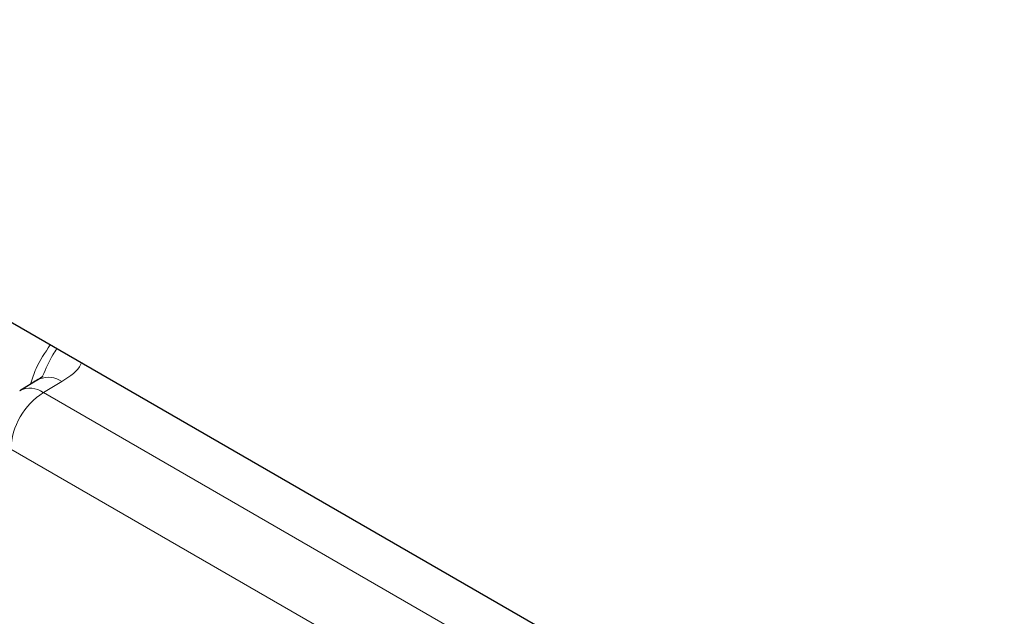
# Paper-space layout 'Blatt4' of a CAD drawing. Header units: millimetres. Extents: x 5 to 418, y 2 to 292.
# Tile 45 of 117: x 120.04 to 123.6, y 189.85 to 192.01. Entities that reach past the tile are written whole.
import ezdxf

# ---------------------------------------------------------------- set-up
doc = ezdxf.new("R2010")
doc.units = ezdxf.units.MM

psp = doc.layouts.new('Blatt4')

# ---------------------------------------------------------------- linework, layer by layer
at = {"color": 7, "linetype": 'Continuous', "lineweight": 25}
for p, q in [((129.3521, 185.5184), (118.1076, 192.0097)), ((120.1032, 190.7074), (120.036, 190.6672))]:
    psp.add_line(p, q, dxfattribs=at)
at = {"color": 7, "linetype": 'Continuous', "lineweight": 18}
for p, q in [((120.1887, 190.7004), (120.1216, 190.6603)), ((120.1216, 190.6603), (127.5503, 186.3718)), ((127.4324, 186.1676), (120.0037, 190.4561))]:
    psp.add_line(p, q, dxfattribs=at)
at = {"color": 7, "linetype": 'Continuous', "lineweight": 25, "flags": 128}
psp.add_lwpolyline([(120.108, 190.71), (120.104, 190.7078), (120.1032, 190.7074)], dxfattribs=at)
at = {"color": 7, "linetype": 'Continuous', "lineweight": 18}
for centre, radius, start, end in [((120.1392, 190.6275), 0.0881, 55.8104, 110.7239), ((120.0731, 190.594), 0.0821, 53.829, 116.8599), ((120.2596, 190.4445), 0.2561, 122.6055, 177.3945)]:
    psp.add_arc(centre, radius, start, end, dxfattribs=at)
for points, knots in [([(120.075, 190.6905), (120.0812, 190.7097), (120.0972, 190.7598), (120.1277, 190.8049), (120.1465, 190.8326)], [0, 0, 0, 0, 0.384362, 1, 1, 1, 1]), ([(120.1191, 190.7196), (120.1308, 190.7466), (120.1463, 190.7824), (120.1657, 190.8118), (120.1703, 190.8189)], [0, 0, 0, 0, 0.757135, 1, 1, 1, 1]), ([(120.2589, 190.7678), (120.2583, 190.7661), (120.2496, 190.7402), (120.2181, 190.7196), (120.1887, 190.7004)], [0, 0, 0, 0, 0.066094, 1, 1, 1, 1])]:
    psp.add_open_spline(points, degree=3, knots=knots, dxfattribs=at)
at = {"color": 7, "linetype": 'Continuous', "lineweight": 25}
psp.add_open_spline([(120.1184, 190.7199), (120.1191, 190.7194), (120.12, 190.7186), (120.0998, 190.7049), (120.0887, 190.7), (120.0874, 190.6994)], degree=3, knots=[0, 0, 0, 0, 0.642595, 0.959002, 1, 1, 1, 1], dxfattribs=at)

doc.saveas('drawing.dxf')
